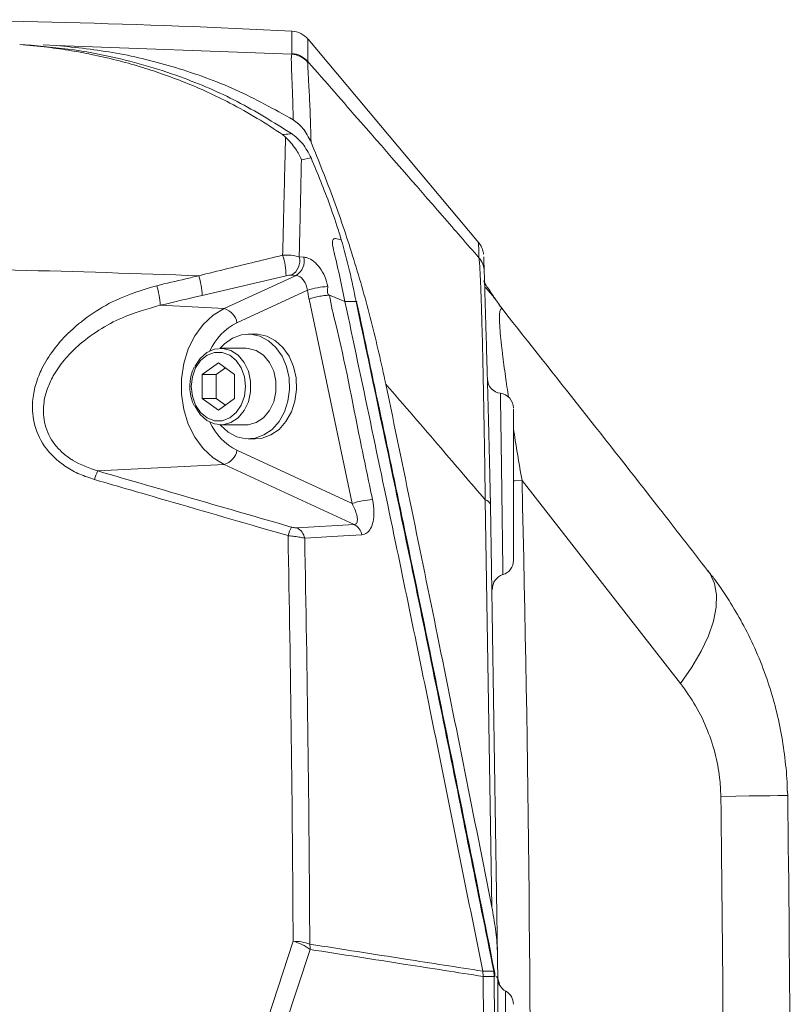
# Model space of a CAD drawing. Header units: millimetres. Extents: x 0 to 8410, y 0 to 5940.
# Tile 132 of 256: x 3459 to 3562, y 3174 to 3305. Entities that reach past the tile are written whole.
import ezdxf

# ---------------------------------------------------------------- set-up
doc = ezdxf.new("R2010")
doc.units = ezdxf.units.MM
doc.header["$LTSCALE"] = 10

msp = doc.modelspace()

# ---------------------------------------------------------------- linework, layer by layer
at = {"color": 7, "linetype": 'Continuous', "lineweight": 0}
for p, q in [((3460.369622, 3301.629469), (3458.823556, 3301.717326)), ((3463.705865, 3301.608846), (3461.96388, 3301.707074)), ((3520.179655, 3275.228545), (3497.36027, 3302.423641)), ((3494.350981, 3289.372847), (3493.94229, 3289.696381)), ((3501.802172, 3275.642202), (3501.803118, 3275.641963)), ((3501.661498, 3270.465061), (3502.291131, 3267.420694)), ((3502.291131, 3267.420694), (3500.228021, 3268.250272)), ((3503.773879, 3267.399118), (3502.291131, 3267.420694)), ((3523.447934, 3266.292259), (3523.106459, 3266.709611)), ((3490.307837, 3263.04476), (3489.375952, 3263.04476)), ((3489.076513, 3261.154816), (3485.690377, 3261.154816)), ((3483.215514, 3257.63242), (3485.382545, 3259.220168)), ((3485.062498, 3257.63242), (3486.306037, 3258.543536)), ((3485.382545, 3259.220168), (3487.549573, 3257.63242)), ((3483.215514, 3254.457042), (3483.215514, 3257.63242)), ((3485.062498, 3257.63242), (3483.215514, 3257.63242)), ((3485.062498, 3254.457042), (3485.062498, 3257.63242)), ((3487.549573, 3257.63242), (3487.549573, 3254.457042)), ((3485.382545, 3252.869293), (3483.215514, 3254.457042)), ((3485.062498, 3254.457042), (3483.215514, 3254.457042)), ((3486.306037, 3253.545925), (3485.062498, 3254.457042)), ((3487.549573, 3254.457042), (3485.382545, 3252.869293)), ((3485.690377, 3250.934765), (3489.076513, 3250.934765)), ((3489.375952, 3249.044821), (3490.307837, 3249.044821)), ((3521.741908, 3240.224406), (3522.678192, 3179.792211)), ((3561.413716, 3201.975867), (3561.451595, 3201.412365)), ((3520.695019, 3177.955434), (3520.695831, 3177.9515)), ((3520.767707, 3177.244708), (3520.695831, 3177.9515)), ((3520.767707, 3177.244708), (3520.767714, 3177.240893))]:
    msp.add_line(p, q, dxfattribs=at)
at = {"color": 8, "linetype": 'Continuous', "lineweight": 0}
for p, q in [((3463.705865, 3301.608846), (3495.172295, 3300.42927)), ((3495.172295, 3300.42927), (3495.185922, 3300.517842)), ((3497.333023, 3299.452231), (3497.332293, 3299.344942)), ((3497.764553, 3286.58633), (3496.470719, 3286.32097)), ((3496.179845, 3273.353145), (3496.779158, 3273.329303)), ((3494.419898, 3270.834968), (3483.222153, 3268.221066)), ((3486.136648, 3266.444728), (3495.762057, 3270.890519)), ((3495.762057, 3270.890519), (3495.162874, 3270.922587)), ((3497.26374, 3268.908188), (3487.8637, 3264.566466)), ((3503.2381, 3240.421817), (3497.492548, 3267.727301)), ((3477.610502, 3266.892359), (3486.136648, 3266.444728)), ((3487.8637, 3247.522995), (3503.2381, 3240.421817)), ((3469.281394, 3244.759962), (3486.136648, 3245.644853)), ((3503.534052, 3237.609193), (3486.136648, 3245.644853)), ((3547.134023, 3216.373012), (3525.953505, 3243.471548)), ((3521.921519, 3186.50727), (3521.033514, 3240.913555)), ((3495.896346, 3237.148687), (3503.534052, 3237.609193)), ((3491.984445, 3171.598599), (3495.369397, 3181.930348)), ((3497.6199, 3180.851504), (3494.237724, 3170.50986)), ((3522.248391, 3177.233383), (3522.176493, 3177.940175)), ((3522.560756, 3177.237079), (3522.706251, 3176.975534)), ((3522.706318, 3176.975414), (3522.920738, 3176.206038))]:
    msp.add_line(p, q, dxfattribs=at)
at = {"color": 8, "linetype": 'Continuous', "lineweight": 0, "flags": 128}
for points in [[(3486.136648, 3245.644853), (3484.657865, 3246.535227), (3483.33624, 3247.760698), (3482.218325, 3249.277875), (3481.3435, 3251.03347), (3480.742584, 3252.965614), (3480.436738, 3255.006239), (3480.436738, 3257.083342), (3480.742584, 3259.123966), (3481.3435, 3261.055991), (3482.218325, 3262.811586), (3483.33624, 3264.328882), (3484.657865, 3265.554235), (3486.136648, 3266.444728)], [(3481.749814, 3256.04479), (3481.896966, 3254.746005), (3482.3265, 3253.552363), (3483.003612, 3252.56078), (3483.873456, 3251.851365), (3484.865553, 3251.481697), (3485.899537, 3251.481697), (3486.891634, 3251.851365), (3487.761478, 3252.56078), (3488.438591, 3253.552363), (3488.868124, 3254.746005), (3489.015273, 3256.04479), (3488.868124, 3257.343576), (3488.438591, 3258.537099), (3487.761478, 3259.528801), (3486.891634, 3260.238216), (3485.899537, 3260.607884), (3484.865553, 3260.607884), (3483.873456, 3260.238216), (3483.003612, 3259.528801), (3482.3265, 3258.537099), (3481.896966, 3257.343576), (3481.749814, 3256.04479)], [(3524.773407, 3243.443415), (3524.998862, 3243.448779), (3525.953505, 3243.471548)], [(3504.550438, 3236.240551), (3502.089124, 3236.092016), (3496.912941, 3235.779569)], [(3547.134023, 3216.373012), (3548.647876, 3218.545124), (3549.897257, 3220.68052), (3550.863374, 3222.747013), (3551.531691, 3224.713609), (3551.892157, 3226.550505), (3551.939357, 3228.230283), (3551.672566, 3229.727552), (3551.095809, 3231.01978), (3550.773587, 3231.483147)], [(3552.522059, 3201.294467), (3554.511297, 3201.320693), (3556.285876, 3201.344177), (3557.824704, 3201.364443), (3559.10949, 3201.38149), (3560.124959, 3201.394841), (3560.85905, 3201.404616), (3561.303015, 3201.410458), (3561.451595, 3201.412365)], [(3520.695831, 3177.9515), (3521.577175, 3177.944705), (3522.176493, 3177.940175)], [(3522.176493, 3177.940175), (3522.225443, 3177.937076), (3522.258166, 3177.929685), (3522.273462, 3177.918121), (3522.274445, 3177.914903)], [(3522.248391, 3177.233383), (3521.649073, 3177.238032), (3520.767707, 3177.244708)]]:
    msp.add_lwpolyline(points, dxfattribs=at)
at = {"color": 7, "linetype": 'Continuous', "lineweight": 0, "flags": 128}
for points in [[(3485.605038, 3250.935957), (3485.688131, 3250.839159), (3486.693393, 3249.928281), (3487.833168, 3249.324128), (3489.050302, 3249.05698), (3490.283768, 3249.140188), (3491.471715, 3249.569699), (3492.554567, 3250.323817), (3493.478033, 3251.364872), (3494.1958, 3252.640531), (3494.671884, 3254.086897), (3494.882404, 3255.631492), (3494.816809, 3257.196829), (3494.478389, 3258.70435), (3493.884109, 3260.078475), (3493.06377, 3261.250422), (3492.058508, 3262.1613), (3490.918733, 3262.765452), (3489.701598, 3263.032601), (3488.468132, 3262.949273), (3487.280186, 3262.519881), (3486.197333, 3261.765644), (3485.605038, 3261.153624)], [(3490.307837, 3249.044821), (3491.215657, 3249.140188), (3492.4036, 3249.569699), (3493.486452, 3250.323817), (3494.409918, 3251.364872), (3495.127689, 3252.640531), (3495.60377, 3254.086897), (3495.814289, 3255.631492), (3495.748695, 3257.196829), (3495.410274, 3258.70435), (3494.815994, 3260.078475), (3493.995655, 3261.250422), (3492.990396, 3262.1613), (3491.850622, 3262.765452), (3490.633484, 3263.032601), (3490.307837, 3263.04476)], [(3482.249267, 3258.698628), (3482.249856, 3258.69982), (3482.941914, 3259.779379), (3483.837816, 3260.581896), (3484.871111, 3261.047885), (3485.96517, 3261.142895), (3487.038847, 3260.859773), (3488.012515, 3260.2195), (3488.813959, 3259.26964), (3489.383742, 3258.080647), (3489.679604, 3256.740615), (3489.679604, 3255.348966), (3489.383742, 3254.008934), (3488.813959, 3252.819941), (3488.012515, 3251.870081), (3487.038847, 3251.229808), (3485.96517, 3250.946686), (3484.871111, 3251.041696), (3483.837816, 3251.507685), (3482.941914, 3252.310202), (3482.257638, 3253.373549)], [(3489.076513, 3261.154816), (3489.351309, 3261.142895), (3490.424986, 3260.859773), (3491.398651, 3260.2195), (3492.200099, 3259.26964), (3492.769882, 3258.080647), (3493.065744, 3256.740615), (3493.065744, 3255.348966), (3492.769882, 3254.008934), (3492.200099, 3252.819941), (3491.398651, 3251.870081), (3490.424986, 3251.229808), (3489.351309, 3250.946686), (3489.076513, 3250.934765)], [(3520.767714, 3177.240893), (3520.838361, 3164.990232), (3520.871486, 3152.739212), (3520.867098, 3140.488193), (3520.825203, 3128.237173), (3520.745795, 3115.986511), (3520.628873, 3103.736446), (3520.474445, 3091.486857), (3520.28251, 3079.238221)], [(3521.763701, 3079.272315), (3521.955464, 3091.515705), (3522.10975, 3103.760049), (3522.22656, 3116.004989), (3522.305887, 3128.250405), (3522.347737, 3140.49618), (3522.352103, 3152.742073), (3522.318985, 3164.987847), (3522.248391, 3177.233383)]]:
    msp.add_lwpolyline(points, dxfattribs=at)
at = {"color": 7, "linetype": 'Continuous', "lineweight": 0}
for centre, radius, start, end in [((3434.804182, 2105.044765), 1200, 87.11564338, 90), ((3495.033957, 3300.527953), 3.000548, 39.00565806, 86.8006994), ((3523.317334, 3257.12545), 2.000006, 181.59582266, 262.88924386), ((3522.803993, 3253.158365), 2.000193, 0.00372597, 82.39104853), ((3522.804354, 3232.820667), 1.999831, 287.3567056, 0.00364668), ((3523.985433, 3228.999064), 2.000124, 107.01317465, 181.13041486), ((-477.195818, 3148.044765), 4039, 359.716535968, 0.757075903), ((-477.195818, 3148.044765), 4000, 359.005313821, 0.454754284), ((3522.281905, 3175.992201), 1.241635, 87.15972889, 91.54672426), ((3524.698818, 3177.052907), 1.999765, 180.44763704, 242.40571422), ((3522.803882, 3173.530175), 2.000304, 0.00261098, 61.09063534)]:
    msp.add_arc(centre, radius, start, end, dxfattribs=at)
at = {"color": 8, "linetype": 'Continuous', "lineweight": 0}
for centre, radius, start, end in [((3495.017701, 3297.427777), 3.005472, 39.63478823, 87.0515371), ((3495.035725, 3297.519307), 3.002295, 40.07691346, 87.13243374), ((3485.727253, 3270.805917), 8.692694, 0.1914825, 18.67156963), ((3494.051175, 3272.815768), 2.195452, 300.42198255, 14.16813892), ((3494.650976, 3272.785383), 2.196591, 300.38586431, 14.33672642), ((3517.909961, 3271.307105), 2.993147, 1.7720477, 40.04798622), ((3472.946798, 3267.726404), 10.287255, 2.75612594, 17.61413272), ((3467.197992, 3266.361783), 10.426019, 2.91701671, 17.57909595), ((3500.513848, 3258.693113), 10.719653, 92.7118733, 107.64939317), ((3485.487453, 3264.114658), 2.418818, 10.7654505, 74.43130932), ((3491.431762, 3257.474713), 7.938768, 116.70826184, 155.20147737), ((3491.432224, 3254.61509), 7.93928, 204.79857944, 243.28986681), ((3485.487393, 3247.975007), 2.418916, 285.56953886, 349.23007752), ((3473.736086, 3242.22045), 5.12771, 150.313589, 164.14044903), ((-477.195818, 3148.044765), 4004.286549, 359.787011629, 1.365554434), ((3506.480062, 3230.642558), 10.302632, 92.77533842, 108.34108521), ((3520.823428, 3239.98894), 0.948182, 14.37896223, 77.19892017), ((3499.983953, 3234.628054), 5.499285, 151.39305732, 164.22587405), ((3494.994537, 3235.417099), 1.952347, 10.69952146, 62.48953765), ((3502.632444, 3235.87792), 1.951974, 10.70640388, 62.49050452), ((-477.195818, 3148.044765), 4030.06969, 359.775586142, 0.757075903), ((3495.506082, 3175.94433), 5.987578, 69.58062385, 91.30807295), ((3493.651485, 3175.459995), 6.694527, 53.64510877, 75.13073642), ((3493.842026, 3181.070878), 3.784239, 356.67667814, 7.36033891)]:
    msp.add_arc(centre, radius, start, end, dxfattribs=at)
for centre, major_axis, start_param, end_param in [((3018.994967, 2153.635014), (3931.176429, 1114.705457), 1.3860345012, 1.3874686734), ((3775.509929, 3974.783471), (3212.610398, -910.952333), 4.6837970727, 4.6918668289)]:
    msp.add_ellipse(centre, major_axis=major_axis, ratio=0.2354393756, start_param=start_param, end_param=end_param, dxfattribs=at)
for points, knots in [([(3495.185922, 3300.517842), (3495.185725, 3301.312648), (3495.185331, 3302.90244), (3495.18513, 3303.696294), (3495.185187, 3303.480126), (3495.185192, 3303.459093)], [0, 0, 0, 0, 0.47437545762, 0.94885798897, 1, 1, 1, 1]), ([(3497.332368, 3302.400157), (3497.332365, 3302.418435), (3497.332332, 3302.6409), (3497.332487, 3301.849011), (3497.332844, 3300.251096), (3497.333023, 3299.452231)], [0, 0, 0, 0, 0.0428453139, 0.521477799, 1, 1, 1, 1]), ([(3495.388146, 3291.671321), (3495.360186, 3292.628581), (3495.303934, 3294.554476), (3495.204401, 3297.220065), (3495.131398, 3299.024595), (3495.116183, 3300.068791), (3495.153591, 3300.309111), (3495.172295, 3300.42927)], [0, 0, 0, 0, 0.1956717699, 0.393669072, 0.6923520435, 0.8461776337, 1, 1, 1, 1]), ([(3497.332293, 3299.344942), (3497.330641, 3299.03237), (3497.327291, 3298.398402), (3497.489736, 3295.954024), (3497.639576, 3292.751406), (3497.721438, 3290.052693), (3497.762773, 3288.690016)], [0, 0, 0, 0, 0.2647929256, 0.5370617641, 0.7662458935, 1, 1, 1, 1]), ([(3497.333023, 3299.452231), (3499.697079, 3296.749728), (3505.705587, 3289.881019), (3513.326508, 3281.140342), (3518.578929, 3275.098967), (3520.201232, 3273.232982)], [0, 0, 0, 0, 0.309544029, 0.7867404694, 1, 1, 1, 1]), ([(3493.942361, 3289.696381), (3494.267339, 3289.729344), (3494.676122, 3289.770809), (3495.065582, 3289.823107), (3495.145425, 3289.833829)], [0, 0, 0, 0, 0.79499087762, 1, 1, 1, 1]), ([(3493.962444, 3273.588822), (3493.995195, 3274.905002), (3494.060981, 3277.5488), (3494.156681, 3281.55095), (3494.257674, 3285.608804), (3494.319736, 3288.112432), (3494.350981, 3289.372847)], [0, 0, 0, 0, 0.2204395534, 0.4427947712, 0.7194831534, 1, 1, 1, 1]), ([(3496.470719, 3286.32097), (3496.428261, 3284.456996), (3496.362495, 3281.569755), (3496.265002, 3277.097069), (3496.208307, 3274.6045), (3496.179845, 3273.353145)], [0, 0, 0, 0, 0.4756408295, 0.7367538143, 1, 1, 1, 1]), ([(3520.201232, 3273.232982), (3520.186453, 3273.711495), (3520.156892, 3274.668579), (3520.138291, 3275.260904), (3520.139813, 3275.211574), (3520.140308, 3275.195524)], [0, 0, 0, 0, 0.4028286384, 0.8057047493, 1, 1, 1, 1]), ([(3482.751745, 3270.839378), (3484.038001, 3271.158213), (3487.777351, 3272.085117), (3491.512262, 3272.993139), (3493.962444, 3273.588822)], [0, 0, 0, 0, 0.3439784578, 1, 1, 1, 1]), ([(3493.962444, 3273.588822), (3494.359292, 3273.596542), (3495.102775, 3273.611007), (3495.81703, 3273.476555), (3496.11536, 3273.375079), (3496.179845, 3273.353145)], [0, 0, 0, 0, 0.4729614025, 0.8860782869, 1, 1, 1, 1]), ([(3496.779158, 3273.329303), (3496.935447, 3273.309653), (3497.37522, 3273.25436), (3498.144269, 3272.81244), (3498.973279, 3271.92468), (3499.658332, 3270.739964), (3499.890146, 3269.848727), (3500.006664, 3269.400761)], [0, 0, 0, 0, 0.1197793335, 0.337039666, 0.5555150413, 0.7765865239, 1, 1, 1, 1]), ([(3521.033514, 3240.913555), (3521.010074, 3242.706845), (3520.963145, 3246.297258), (3520.880897, 3251.360491), (3520.791765, 3256.116246), (3520.696818, 3260.427818), (3520.599643, 3264.22374), (3520.493698, 3267.742923), (3520.384669, 3270.604288), (3520.282308, 3272.545496), (3520.226939, 3273.014998), (3520.201232, 3273.232982)], [0, 0, 0, 0, 0.1016122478, 0.2034416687, 0.3049402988, 0.4078361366, 0.5111179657, 0.6139644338, 0.7485725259, 0.8832653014, 1, 1, 1, 1]), ([(3482.751745, 3270.839378), (3474.573888, 3271.124324), (3458.218172, 3271.694215), (3433.654259, 3271.898369), (3409.077845, 3271.624981), (3381.279773, 3270.720973), (3350.295194, 3268.942641), (3316.131944, 3265.958532), (3282.019846, 3262.042979), (3259.369189, 3258.585397), (3248.043861, 3256.856606)], [0, 0, 0, 0, 0.10422887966, 0.20845776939, 0.31287044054, 0.41728311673, 0.56271141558, 0.70813973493, 0.85406986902, 1, 1, 1, 1]), ([(3477.137126, 3269.510672), (3478.427663, 3269.816187), (3480.299258, 3270.25926), (3482.170727, 3270.701943), (3482.751745, 3270.839378)], [0, 0, 0, 0, 0.68953893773, 1, 1, 1, 1]), ([(3495.162874, 3270.922587), (3495.141217, 3270.923362), (3495.04097, 3270.926949), (3494.803441, 3270.911993), (3494.553027, 3270.861703), (3494.419898, 3270.834968)], [0, 0, 0, 0, 0.1143109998, 0.5291354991, 1, 1, 1, 1]), ([(3497.26374, 3268.908188), (3497.220827, 3269.133639), (3497.135232, 3269.583327), (3496.823129, 3270.17747), (3496.430951, 3270.623293), (3496.058388, 3270.848602), (3495.839662, 3270.879542), (3495.762057, 3270.890519)], [0, 0, 0, 0, 0.2216886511, 0.4421819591, 0.6614304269, 0.8798735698, 1, 1, 1, 1]), ([(3468.803566, 3243.621752), (3468.144109, 3243.840473), (3466.825887, 3244.277687), (3464.99946, 3245.271517), (3463.379198, 3246.541683), (3461.725735, 3248.453704), (3460.561304, 3251.135355), (3460.438944, 3254.049843), (3460.953558, 3256.46514), (3461.84441, 3258.683475), (3463.256001, 3260.945127), (3465.398019, 3263.381726), (3468.18431, 3265.649791), (3472.113219, 3267.984409), (3475.262963, 3268.941301), (3477.137126, 3269.510672)], [0, 0, 0, 0, 0.0523590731, 0.1046632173, 0.1574902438, 0.2102591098, 0.3010650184, 0.3849818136, 0.4419572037, 0.4990077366, 0.5755084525, 0.6521132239, 0.7523333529, 0.8526332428, 1, 1, 1, 1]), ([(3497.491758, 3267.727062), (3497.487726, 3267.74868), (3497.414156, 3268.143132), (3497.336829, 3268.536437), (3497.26374, 3268.908188)], [0, 0, 0, 0, 0.054804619, 1, 1, 1, 1]), ([(3500.006664, 3269.400761), (3499.956726, 3268.826771), (3499.906787, 3268.252772), (3500.222011, 3268.252775), (3500.222016, 3268.252775)], [0, 0, 0, 0, 0.9999842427, 1, 1, 1, 1]), ([(3523.096505, 3266.701505), (3522.901255, 3266.978661), (3522.321157, 3267.802108), (3521.631414, 3268.656941), (3521.068401, 3269.290179), (3521.00009, 3269.304086), (3520.965565, 3269.311115)], [0, 0, 0, 0, 0.15961797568, 0.47423420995, 0.734271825, 1, 1, 1, 1]), ([(3500.234033, 3268.247888), (3500.234038, 3268.247848), (3500.398708, 3266.930478), (3502.08642, 3260.581742), (3503.755631, 3251.409129), (3505.415524, 3243.595844), (3505.98121, 3240.933106)], [0, 0, 0, 0, 0.0000042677, 0.14148577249, 0.70742148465, 1, 1, 1, 1]), ([(3522.176493, 3177.940175), (3520.017873, 3188.70474), (3515.700627, 3210.233904), (3509.550651, 3240.048941), (3505.529206, 3259.088505), (3503.773879, 3267.399118)], [0, 0, 0, 0, 0.3604119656, 0.7208251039, 1, 1, 1, 1]), ([(3477.610502, 3266.892359), (3475.888275, 3266.412856), (3472.996701, 3265.607782), (3469.352912, 3263.63097), (3466.751009, 3261.703151), (3464.720647, 3259.623031), (3463.365847, 3257.691333), (3462.481749, 3255.78536), (3461.940422, 3253.720916), (3461.960038, 3251.213637), (3462.939159, 3248.928711), (3464.321346, 3247.349657), (3465.265427, 3246.605009), (3466.835429, 3245.594409), (3468.10464, 3245.161414), (3469.281394, 3244.759962)], [0, 0, 0, 0, 0.1520368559, 0.2552660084, 0.3584129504, 0.4360901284, 0.513648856, 0.5701678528, 0.6265936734, 0.7078876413, 0.7948338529, 0.8417810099, 0.8887854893, 0.896887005, 1, 1, 1, 1]), ([(3523.427534, 3266.27557), (3523.423929, 3266.28131), (3523.32718, 3266.435361), (3523.175229, 3266.492191), (3523.012837, 3266.293923), (3522.939859, 3265.678531), (3522.940112, 3264.935423), (3522.98561, 3263.981286), (3523.07646, 3262.822016), (3523.216462, 3261.485119), (3523.426755, 3259.702153), (3523.711232, 3257.532899), (3524.007219, 3255.538546), (3524.145718, 3254.605338)], [0, 0, 0, 0, 0.0045298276, 0.1215677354, 0.2383405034, 0.3331646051, 0.4278910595, 0.4703645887, 0.5678726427, 0.6655268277, 0.7062564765, 0.8625500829, 1, 1, 1, 1]), ([(3521.033514, 3240.913555), (3519.06518, 3243.205917), (3514.644206, 3248.354675), (3510.214838, 3253.497319), (3507.75754, 3256.350324)], [0, 0, 0, 0, 0.4452261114, 1, 1, 1, 1]), ([(3523.394439, 3230.936215), (3523.39454, 3230.927467), (3523.397135, 3230.701767), (3523.387603, 3231.525195), (3523.368612, 3233.11968), (3523.345198, 3235.029547), (3523.324593, 3236.674549), (3523.301072, 3238.507116), (3523.273193, 3240.626253), (3523.243175, 3242.840892), (3523.21228, 3245.054137), (3523.183789, 3247.045765), (3523.15631, 3248.92088), (3523.130704, 3250.632093), (3523.107978, 3252.122364), (3523.08888, 3253.356368), (3523.074158, 3254.295791), (3523.06469, 3254.894106), (3523.060469, 3255.160118), (3523.061182, 3255.115244), (3523.061346, 3255.104944)], [0, 0, 0, 0, 0.004299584, 0.1109392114, 0.2176177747, 0.2711965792, 0.32477452, 0.3784362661, 0.4320992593, 0.4990884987, 0.5529296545, 0.6067703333, 0.6606606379, 0.7145512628, 0.7684634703, 0.8223763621, 0.8762591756, 0.9301412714, 0.9839658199, 1, 1, 1, 1]), ([(3524.804186, 3250.405118), (3524.885815, 3249.88436), (3525.248822, 3247.568549), (3525.645798, 3245.260547), (3525.953505, 3243.471548)], [0, 0, 0, 0, 0.2248708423, 1, 1, 1, 1]), ([(3494.691766, 3236.123011), (3493.416448, 3236.491232), (3487.039843, 3238.332345), (3478.40964, 3240.831008), (3471.058847, 3242.96655), (3468.803566, 3243.621752)], [0, 0, 0, 0, 0.1477012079, 0.7385079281, 1, 1, 1, 1]), ([(3505.98121, 3240.933106), (3506.067618, 3240.37506), (3506.227881, 3239.34003), (3506.097691, 3238.013775), (3505.760846, 3237.05577), (3505.248842, 3236.405688), (3504.78346, 3236.295649), (3504.550438, 3236.240551)], [0, 0, 0, 0, 0.2534899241, 0.4701583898, 0.6547648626, 0.8271370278, 1, 1, 1, 1]), ([(3503.534052, 3237.609193), (3503.624513, 3237.631812), (3503.735808, 3237.65964), (3503.881935, 3237.823754), (3503.9732, 3238.116411), (3503.925117, 3238.696598), (3503.700965, 3239.48403), (3503.402316, 3240.089107), (3503.2381, 3240.421817)], [0, 0, 0, 0, 0.1157049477, 0.1423522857, 0.2976350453, 0.4817119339, 0.7150125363, 1, 1, 1, 1]), ([(3495.155993, 3237.261102), (3495.167339, 3237.257865), (3495.262794, 3237.23063), (3495.45181, 3237.18559), (3495.706333, 3237.146834), (3495.833069, 3237.14807), (3495.896346, 3237.148687)], [0, 0, 0, 0, 0.0416229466, 0.3502015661, 0.6755645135, 1, 1, 1, 1]), ([(3495.369397, 3181.930348), (3495.302866, 3190.983974), (3495.170117, 3209.048654), (3494.850966, 3227.112414), (3494.691766, 3236.123011)], [0, 0, 0, 0, 0.501178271, 1, 1, 1, 1]), ([(3496.912941, 3235.779569), (3496.720496, 3235.823915), (3496.33062, 3235.913757), (3495.583517, 3236.02871), (3495.017331, 3236.093184), (3494.725717, 3236.1199), (3494.691766, 3236.123011)], [0, 0, 0, 0, 0.3217348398, 0.651804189, 0.9594622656, 1, 1, 1, 1]), ([(3496.912941, 3235.779569), (3497.072902, 3226.76329), (3497.393562, 3208.689114), (3497.527806, 3190.614027), (3497.595083, 3181.555674)], [0, 0, 0, 0, 0.4988487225, 1, 1, 1, 1]), ([(3552.522059, 3201.294467), (3552.484215, 3202.135181), (3552.397389, 3204.064084), (3551.81311, 3207.042967), (3550.749938, 3210.275378), (3549.212067, 3213.474851), (3547.832612, 3215.398719), (3547.134023, 3216.373012)], [0, 0, 0, 0, 0.148367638, 0.3404088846, 0.5378278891, 0.765944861, 1, 1, 1, 1]), ([(3497.595083, 3181.555674), (3501.854095, 3180.88782), (3509.554035, 3179.680397), (3517.254055, 3178.4882), (3520.695019, 3177.955434)], [0, 0, 0, 0, 0.5531226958, 1, 1, 1, 1]), ([(3520.767714, 3177.240893), (3517.310886, 3177.776553), (3509.594912, 3178.972196), (3501.879008, 3180.183098), (3497.6199, 3180.851504)], [0, 0, 0, 0, 0.4480092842, 1, 1, 1, 1]), ([(3523.804117, 3150.786087), (3523.804117, 3150.782122), (3523.804117, 3150.724638), (3523.804101, 3150.941896), (3523.803992, 3151.452137), (3523.803736, 3152.335782), (3523.803169, 3153.50693), (3523.802162, 3154.956848), (3523.80059, 3156.629978), (3523.798276, 3158.488607), (3523.794947, 3160.635418), (3523.790628, 3162.87495), (3523.785459, 3165.109237), (3523.780156, 3167.116707), (3523.77453, 3169.006163), (3523.768902, 3170.730606), (3523.763594, 3172.23319), (3523.758903, 3173.479019), (3523.755158, 3174.429153), (3523.752667, 3175.037012), (3523.751554, 3175.308791), (3523.751734, 3175.263989), (3523.751776, 3175.253436)], [0, 0, 0, 0, 0.00397876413, 0.0576821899, 0.11138609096, 0.1650969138, 0.21880714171, 0.2724904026, 0.32617265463, 0.3798127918, 0.43345233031, 0.500325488, 0.55392132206, 0.60751705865, 0.66113946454, 0.71476256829, 0.76844254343, 0.82212084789, 0.87586983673, 0.92961904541, 0.98342245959, 1, 1, 1, 1])]:
    msp.add_open_spline(points, degree=3, knots=knots, dxfattribs=at)
at = {"color": 7, "linetype": 'Continuous', "lineweight": 0}
for points, knots in [([(3458.823556, 3301.717326), (3460.063973, 3301.612221), (3462.370953, 3301.416743), (3465.557828, 3300.951179), (3468.639795, 3300.385667), (3471.703962, 3299.682843), (3474.841232, 3298.821177), (3476.833039, 3298.154377), (3477.790504, 3297.833845)], [0, 0, 0, 0, 0.19376806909, 0.36037812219, 0.49985578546, 0.67897540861, 0.84568284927, 1, 1, 1, 1]), ([(3495.145425, 3289.833829), (3492.750954, 3291.330331), (3487.961, 3294.323967), (3481.276213, 3297.138984), (3475.420394, 3299.053586), (3470.932866, 3300.16001), (3465.91992, 3301.10552), (3462.550943, 3301.423552), (3460.369622, 3301.629469)], [0, 0, 0, 0, 0.2205665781, 0.4412264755, 0.5809518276, 0.7206799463, 0.8191478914, 1, 1, 1, 1]), ([(3463.705865, 3301.608846), (3466.385364, 3301.326237), (3471.744124, 3300.761045), (3479.758707, 3298.748505), (3487.722874, 3295.903764), (3492.833366, 3293.081964), (3495.388146, 3291.671321)], [0, 0, 0, 0, 0.2455746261, 0.4911276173, 0.7456102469, 1, 1, 1, 1]), ([(3477.790504, 3297.833845), (3478.844752, 3297.449748), (3480.910271, 3296.69721), (3483.955353, 3295.389028), (3485.924447, 3294.404278), (3486.91504, 3293.908879)], [0, 0, 0, 0, 0.3412587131, 0.6686066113, 1, 1, 1, 1]), ([(3486.91504, 3293.908879), (3488.144042, 3293.248083), (3490.531349, 3291.964502), (3492.82799, 3290.437346), (3493.942305, 3289.696381)], [0, 0, 0, 0, 0.5148069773, 1, 1, 1, 1]), ([(3495.388146, 3291.671321), (3495.845472, 3291.31989), (3496.822618, 3290.569003), (3497.436305, 3289.342493), (3497.762773, 3288.690016)], [0, 0, 0, 0, 0.4680215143, 1, 1, 1, 1]), ([(3497.764553, 3286.58633), (3497.410837, 3287.253306), (3496.888489, 3288.238259), (3495.931123, 3289.248978), (3495.408329, 3289.638131), (3495.145425, 3289.833829)], [0, 0, 0, 0, 0.51046001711, 0.75381889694, 1, 1, 1, 1]), ([(3496.470719, 3286.32097), (3496.467776, 3286.328004), (3496.253202, 3286.840933), (3495.633641, 3288.029467), (3494.825781, 3288.875569), (3494.350981, 3289.372847)], [0, 0, 0, 0, 0.0057000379, 0.4156228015, 1, 1, 1, 1]), ([(3497.762773, 3288.690016), (3498.801162, 3286.127108), (3500.87797, 3281.001216), (3503.534949, 3272.992514), (3505.88523, 3264.78834), (3507.133438, 3259.162991), (3507.75754, 3256.350324)], [0, 0, 0, 0, 0.2482628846, 0.4965330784, 0.7482671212, 1, 1, 1, 1]), ([(3501.803118, 3275.641963), (3501.707878, 3275.952237), (3501.231537, 3277.50407), (3499.984916, 3281.215052), (3498.630817, 3284.490752), (3497.764553, 3286.58633)], [0, 0, 0, 0, 0.08259659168, 0.41310578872, 1, 1, 1, 1]), ([(3501.802172, 3275.642202), (3501.53989, 3275.717971), (3501.196903, 3275.817055), (3500.832373, 3275.791997), (3500.687627, 3275.699957), (3500.612054, 3275.516543), (3500.609613, 3274.943828), (3501.022699, 3273.228815), (3501.393404, 3271.624965), (3501.661498, 3270.465061)], [0, 0, 0, 0, 0.165097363, 0.2158983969, 0.2509331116, 0.2862845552, 0.3302641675, 0.5156469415, 1, 1, 1, 1]), ([(3503.773879, 3267.399118), (3503.496927, 3268.776088), (3502.936767, 3271.561133), (3502.183176, 3274.271755), (3501.802172, 3275.642202)], [0, 0, 0, 0, 0.4944161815, 1, 1, 1, 1]), ([(3520.817812, 3273.710057), (3520.814301, 3273.738205), (3520.805329, 3273.810148), (3520.74717, 3274.141583), (3520.565564, 3274.625902), (3520.355308, 3275.054171), (3520.184579, 3275.209577), (3520.167801, 3275.22485)], [0, 0, 0, 0, 0.08206851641, 0.20975815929, 0.6072126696, 0.96139894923, 1, 1, 1, 1]), ([(3520.840715, 3273.360774), (3520.840212, 3273.377119), (3520.838622, 3273.428714), (3520.857157, 3272.839142), (3520.886837, 3271.87947), (3520.901676, 3271.399662)], [0, 0, 0, 0, 0.1882192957, 0.5941336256, 1, 1, 1, 1]), ([(3520.901676, 3271.399662), (3520.907468, 3271.211873), (3520.91992, 3270.808147), (3520.975637, 3268.988776), (3521.057385, 3266.258932), (3521.156259, 3262.868197), (3521.26009, 3259.198118), (3521.374462, 3255.015486), (3521.495389, 3250.391048), (3521.619072, 3245.460941), (3521.700992, 3241.968668), (3521.741908, 3240.224406)], [0, 0, 0, 0, 0.1170064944, 0.251551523, 0.3860020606, 0.4886063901, 0.5916710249, 0.6943318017, 0.7960631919, 0.89814109, 1, 1, 1, 1]), ([(3523.183558, 3266.596243), (3523.139111, 3266.658163), (3522.74759, 3267.203593), (3522.152626, 3268.053337), (3521.488878, 3269.027055), (3521.065062, 3269.690277), (3520.855199, 3270.039696), (3520.778499, 3270.203209), (3520.792668, 3270.168285), (3520.793657, 3270.165846)], [0, 0, 0, 0, 0.0332147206, 0.2925785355, 0.5099212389, 0.7032654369, 0.8688403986, 0.9908389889, 1, 1, 1, 1]), ([(3500.234033, 3268.247888), (3500.049379, 3268.239521), (3499.680071, 3268.222788), (3498.924662, 3268.102239), (3498.142055, 3267.930754), (3497.70905, 3267.795119), (3497.492548, 3267.727301)], [0, 0, 0, 0, 0.2499999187, 0.4999984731, 0.7499986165, 1, 1, 1, 1]), ([(3502.291131, 3267.420694), (3504.554007, 3256.692608), (3508.837786, 3236.383601), (3514.963685, 3206.55839), (3518.792389, 3187.450753), (3520.695019, 3177.955434)], [0, 0, 0, 0, 0.36032561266, 0.68212123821, 1, 1, 1, 1]), ([(3503.773879, 3267.399118), (3503.803634, 3267.397478), (3503.859746, 3267.394386), (3503.866149, 3267.379112), (3503.869157, 3267.371938)], [0, 0, 0, 0, 0.5302884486, 1, 1, 1, 1]), ([(3522.265601, 3177.912638), (3520.976808, 3184.373314), (3517.057631, 3204.020017), (3510.950382, 3233.84945), (3506.011544, 3257.176977), (3503.853853, 3267.368362)], [0, 0, 0, 0, 0.2162440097, 0.6575908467, 1, 1, 1, 1]), ([(3550.752576, 3231.466696), (3548.588183, 3234.254269), (3539.544932, 3245.901286), (3530.381344, 3257.468017), (3523.410949, 3266.266391)], [0, 0, 0, 0, 0.2393379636, 1, 1, 1, 1]), ([(3482.159663, 3258.630917), (3482.055573, 3258.421836), (3481.770985, 3257.850192), (3481.591556, 3256.947582), (3481.566659, 3256.284769), (3481.557644, 3256.04479)], [0, 0, 0, 0, 0.2689439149, 0.7353139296, 1, 1, 1, 1]), ([(3481.557644, 3256.04479), (3481.565701, 3255.817719), (3481.588812, 3255.166381), (3481.766232, 3254.252375), (3482.059521, 3253.659332), (3482.172556, 3253.430769)], [0, 0, 0, 0, 0.2475193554, 0.7099893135, 1, 1, 1, 1]), ([(3507.75754, 3256.350324), (3510.07234, 3245.153021), (3514.879395, 3221.900014), (3519.517076, 3198.591666), (3521.921519, 3186.50727)], [0, 0, 0, 0, 0.48154214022, 1, 1, 1, 1]), ([(3524.804186, 3253.027365), (3524.804186, 3253.032452), (3524.804186, 3253.045373), (3524.804186, 3251.762691), (3524.804186, 3249.488998), (3524.804186, 3246.436338), (3524.804186, 3243.430826), (3524.804186, 3240.438674), (3524.804186, 3237.61192), (3524.804186, 3234.958715), (3524.804186, 3233.339149), (3524.804186, 3232.645027), (3524.804186, 3232.834893), (3524.804186, 3232.841894)], [0, 0, 0, 0, 0.0697350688, 0.1770977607, 0.2845805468, 0.3921117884, 0.4996388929, 0.5668238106, 0.6741628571, 0.7814323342, 0.8886631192, 0.9958943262, 1, 1, 1, 1]), ([(3561.392273, 3201.976225), (3561.392899, 3202.08332), (3561.400719, 3203.42295), (3561.155041, 3206.00688), (3560.634893, 3209.714759), (3559.801638, 3213.415375), (3558.68892, 3217.083324), (3557.295135, 3220.655856), (3555.67962, 3223.995782), (3553.825524, 3227.191052), (3552.205734, 3229.664394), (3551.080047, 3231.059421), (3550.756696, 3231.460139)], [0, 0, 0, 0, 0.0099598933, 0.1245859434, 0.2407784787, 0.3586398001, 0.4781950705, 0.5993525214, 0.7186285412, 0.8277238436, 0.9505141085, 1, 1, 1, 1]), ([(3521.921519, 3186.50727), (3522.095076, 3185.530679), (3522.443681, 3183.56911), (3522.649508, 3181.311014), (3522.67338, 3180.04701), (3522.678192, 3179.792211)], [0, 0, 0, 0, 0.4418459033, 0.8874865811, 1, 1, 1, 1]), ([(3522.311177, 3177.232191), (3522.318969, 3177.386579), (3522.333431, 3177.673131), (3522.26839, 3177.948888), (3522.238392, 3178.076074)], [0, 0, 0, 0, 0.5387754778, 1, 1, 1, 1])]:
    msp.add_open_spline(points, degree=3, knots=knots, dxfattribs=at)

doc.saveas('drawing.dxf')
